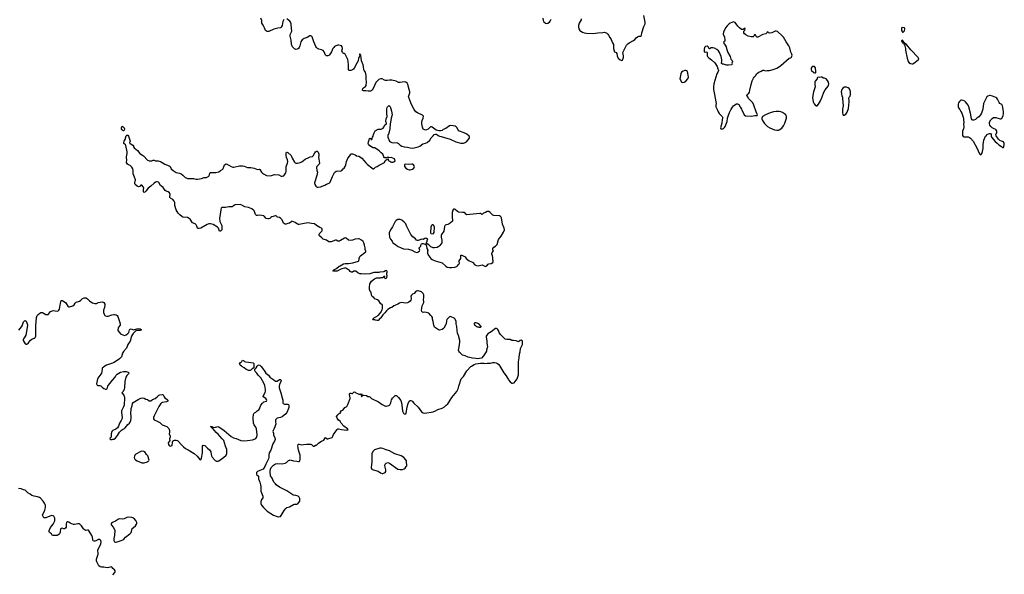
# Model space of a CAD drawing. Header units: inches. Extents: x 2221556 to 2384305, y 723442 to 892241.
# Tile 33 of 53: x 2288096 to 2312094, y 814924 to 828452. Entities that reach past the tile are written whole.
import ezdxf

# ---------------------------------------------------------------- set-up
doc = ezdxf.new("R2010")
doc.units = ezdxf.units.IN
doc.header["$MEASUREMENT"] = 0
for name, color, linetype in [('C2881', 7, 'Continuous'), ('C2882', 7, 'Continuous'), ('C2891', 7, 'Continuous'), ('C2892', 7, 'Continuous'), ('C3801', 7, 'Continuous'), ('C3802', 7, 'Continuous'), ('C3812', 7, 'Continuous')]:
    doc.layers.add(name, color=color, linetype=linetype)

msp = doc.modelspace()

# ---------------------------------------------------------------- linework, layer by layer
at = {"layer": 'C2881', "color": 6, "elevation": 200}
for points in [[(2290000, 819706), (2289989, 819691), (2289972, 819572), (2289973, 819553), (2289981, 819541), (2290000, 819532)], [(2290000, 815766), (2289950, 815740), (2289930, 815735), (2289910, 815736), (2289890, 815745), (2289877, 815770), (2289869, 815830), (2289857, 815870), (2289790, 815980), (2289770, 816000), (2289750, 816003), (2289710, 815994), (2289690, 816000), (2289670, 816014), (2289650, 816033), (2289605, 816105), (2289570, 816140), (2289550, 816153), (2289510, 816157), (2289430, 816137), (2289410, 816138), (2289330, 816170), (2289290, 816195), (2289270, 816202), (2289250, 816201), (2289235, 816185), (2289228, 816152), (2289225, 816075), (2289210, 816046), (2289190, 816034), (2289170, 816034), (2289130, 816046), (2289110, 816044), (2289094, 816030), (2289083, 815950), (2289065, 815910), (2289050, 815892), (2289010, 815873), (2288990, 815871), (2288910, 815874), (2288890, 815880), (2288868, 815910), (2288825, 815945), (2288815, 815970), (2288816, 815990), (2288850, 816068), (2288910, 816144), (2288949, 816230), (2288951, 816291), (2288940, 816330), (2288930, 816343), (2288910, 816354), (2288870, 816357), (2288730, 816300), (2288710, 816298), (2288685, 816305), (2288658, 816350), (2288654, 816370), (2288658, 816390), (2288690, 816450), (2288705, 816490), (2288723, 816550), (2288725, 816605), (2288719, 816630), (2288703, 816663), (2288668, 816710), (2288602, 816782), (2288578, 816798), (2288530, 816817), (2288450, 816827), (2288390, 816847), (2288350, 816878), (2288293, 816913), (2288230, 816978), (2288190, 816988), (2288131, 817011), (2288070, 817019)], [(2290000, 815499), (2289998, 815510), (2290000, 815514)], [(2290000, 815180), (2289975, 815230), (2289968, 815250), (2289968, 815290), (2290000, 815388)]]:
    msp.add_lwpolyline(points, dxfattribs=at)
at = {"layer": 'C2882', "color": 6, "elevation": 200}
msp.add_lwpolyline([(2288078, 820882), (2288143, 820957), (2288156, 820984), (2288190, 821085), (2288210, 821106), (2288230, 821111), (2288250, 821096), (2288270, 821061), (2288288, 821010), (2288288, 820990), (2288243, 820757), (2288225, 820715), (2288190, 820670), (2288180, 820650), (2288180, 820630), (2288226, 820546), (2288250, 820536), (2288270, 820540), (2288310, 820573), (2288363, 820637), (2288390, 820657), (2288450, 820683), (2288470, 820697), (2288484, 820716), (2288490, 820730), (2288493, 820770), (2288493, 820987), (2288509, 821190), (2288513, 821210), (2288526, 821234), (2288550, 821263), (2288586, 821294), (2288612, 821308), (2288630, 821312), (2288650, 821308), (2288730, 821265), (2288770, 821258), (2288790, 821263), (2288799, 821270), (2288848, 821332), (2288870, 821346), (2288910, 821355), (2289010, 821345), (2289030, 821350), (2289050, 821364), (2289065, 821395), (2289077, 821443), (2289090, 821539), (2289110, 821602), (2289130, 821604), (2289150, 821594), (2289209, 821550), (2289230, 821529), (2289270, 821466), (2289290, 821450), (2289310, 821445), (2289390, 821476), (2289420, 821500), (2289450, 821540), (2289470, 821558), (2289550, 821584), (2289588, 821612), (2289628, 821652), (2289670, 821671), (2289709, 821669), (2289723, 821663), (2289750, 821644), (2289797, 821597), (2289830, 821573), (2289870, 821549), (2289930, 821527), (2289968, 821532), (2290000, 821548)], dxfattribs=at)
at = {"layer": 'C2891', "color": 6, "elevation": 200}
for points in [[(2290000, 819532), (2290008, 819528), (2290050, 819528), (2290070, 819522), (2290107, 819487), (2290150, 819458), (2290184, 819444), (2290210, 819444), (2290232, 819450), (2290243, 819510), (2290261, 819539), (2290357, 819663), (2290413, 819727), (2290450, 819785), (2290471, 819809), (2290550, 819856), (2290629, 819871), (2290690, 819867), (2290737, 819857), (2290751, 819850), (2290757, 819837), (2290746, 819810), (2290710, 819770), (2290685, 819730), (2290660, 819630), (2290649, 819470), (2290643, 819437), (2290619, 819381), (2290584, 819350), (2290635, 819290), (2290648, 819248), (2290652, 819190), (2290646, 819090), (2290640, 819050), (2290625, 819010), (2290576, 818910), (2290575, 818870), (2290590, 818750), (2290583, 818710), (2290566, 818674), (2290528, 818610), (2290504, 818536), (2290482, 818498), (2290436, 818464), (2290365, 818435), (2290339, 818410), (2290323, 818350), (2290324, 818276), (2290318, 818262), (2290302, 818250), (2290294, 818230), (2290298, 818218), (2290310, 818214), (2290350, 818214), (2290370, 818222), (2290390, 818222), (2290430, 818245), (2290481, 818310), (2290529, 818391), (2290578, 818442), (2290600, 818460), (2290650, 818484), (2290670, 818499), (2290730, 818579), (2290770, 818609), (2290790, 818634), (2290807, 818673), (2290815, 818735), (2290816, 818770), (2290803, 818843), (2290814, 818950), (2290817, 818970), (2290840, 819030), (2290846, 819090), (2290864, 819116), (2290986, 819190), (2291050, 819220), (2291090, 819230), (2291130, 819221), (2291170, 819197), (2291210, 819184), (2291250, 819159), (2291270, 819153), (2291290, 819158), (2291334, 819186), (2291395, 819210), (2291448, 819252), (2291490, 819295), (2291510, 819304), (2291570, 819311), (2291590, 819301), (2291617, 819250), (2291632, 819232), (2291691, 819190), (2291707, 819170), (2291706, 819150), (2291672, 819128), (2291570, 819116), (2291550, 819106), (2291534, 819090), (2291490, 819021), (2291373, 818790), (2291357, 818750), (2291357, 818717), (2291375, 818695), (2291450, 818661), (2291510, 818624), (2291570, 818574), (2291681, 818530), (2291730, 818478), (2291748, 818428), (2291747, 818393), (2291738, 818350), (2291765, 818290), (2291765, 818270), (2291751, 818230), (2291752, 818188), (2291740, 818160), (2291718, 818130), (2291723, 818090), (2291736, 818070), (2291750, 818056), (2291770, 818051), (2291790, 818056), (2291809, 818070), (2291818, 818150), (2291836, 818184), (2291846, 818190), (2291870, 818198), (2291910, 818199), (2291945, 818190), (2291970, 818167), (2292029, 818089), (2292085, 818030), (2292134, 817994), (2292199, 817959), (2292348, 817868), (2292423, 817803), (2292490, 817725), (2292510, 817718), (2292519, 817730), (2292526, 817754), (2292548, 817890), (2292549, 818031), (2292553, 818047), (2292569, 818071), (2292610, 818067), (2292670, 817999), (2292720, 817960), (2292739, 817939), (2292753, 817910), (2292762, 817850), (2292775, 817810), (2292790, 817784), (2292860, 817700), (2292890, 817681), (2292930, 817682), (2292950, 817690), (2293065, 817770), (2293130, 817830), (2293144, 817870), (2293146, 817894), (2293147, 817933), (2293141, 817970), (2293110, 818050), (2293090, 818130), (2293068, 818188), (2293035, 818230), (2292971, 818291), (2292930, 818342), (2292884, 818384), (2292802, 818482), (2292790, 818487), (2292764, 818510), (2292762, 818522), (2292750, 818530), (2292782, 818530), (2292810, 818510), (2292844, 818504), (2292929, 818530), (2292950, 818523), (2293078, 818430), (2293250, 818286), (2293310, 818253), (2293370, 818235), (2293490, 818189), (2293550, 818183), (2293650, 818186), (2293770, 818201), (2293834, 818226), (2293850, 818238), (2293870, 818265), (2293881, 818310), (2293882, 818338), (2293870, 818470), (2293854, 818510), (2293808, 818570), (2293797, 818610), (2293789, 818730), (2293796, 818830), (2293806, 818850), (2293818, 818862), (2293850, 818881), (2293886, 818910), (2293928, 818932), (2293942, 818958), (2293972, 819050), (2294010, 819098), (2294050, 819128), (2294109, 819151), (2294116, 819170), (2294111, 819190), (2294097, 819210), (2294032, 819250), (2294032, 819270), (2294078, 819362), (2294086, 819390), (2294085, 819430), (2294070, 819528), (2294050, 819589), (2293970, 819719), (2293910, 819781), (2293872, 819832), (2293832, 819870), (2293828, 819888), (2293829, 819931), (2293837, 819943), (2293850, 819947), (2293862, 819958), (2293887, 820000)], [(2290171, 820000), (2290128, 819970), (2290110, 819950), (2290104, 819936), (2290102, 819870), (2290091, 819829), (2290077, 819803), (2290000, 819706)], [(2293805, 820000), (2293804, 819970), (2293799, 819961), (2293761, 819939), (2293730, 819905), (2293710, 819894), (2293670, 819898), (2293610, 819929), (2293570, 819961), (2293509, 819990), (2293499, 820000)], [(2293974, 820000), (2293984, 819990), (2294010, 819950), (2294074, 819874), (2294098, 819830), (2294160, 819780), (2294196, 819736), (2294290, 819665), (2294330, 819638), (2294350, 819634), (2294370, 819639), (2294430, 819677), (2294450, 819678), (2294459, 819670), (2294466, 819650), (2294463, 819630), (2294425, 819550), (2294417, 819510), (2294420, 819470), (2294462, 819350), (2294497, 819230), (2294507, 819173), (2294508, 819108), (2294516, 819090), (2294530, 819079), (2294550, 819074), (2294630, 819076), (2294647, 819067), (2294653, 819053), (2294653, 818993), (2294649, 818970), (2294607, 818873), (2294582, 818838), (2294495, 818765), (2294454, 818746), (2294371, 818729), (2294346, 818710), (2294333, 818690), (2294328, 818648), (2294339, 818590), (2294302, 818478), (2294270, 818430), (2294269, 818410), (2294279, 818370), (2294280, 818330), (2294317, 818250), (2294320, 818210), (2294306, 818170), (2294269, 818110), (2294221, 817950), (2294179, 817890), (2294167, 817830), (2294165, 817770), (2294159, 817741), (2294093, 817610), (2294074, 817550), (2294028, 817492), (2293950, 817454), (2293890, 817435), (2293870, 817410), (2293865, 817390), (2293866, 817366), (2293873, 817353), (2293909, 817329), (2293916, 817316), (2293913, 817250), (2293952, 817172), (2293968, 817110), (2293974, 817066), (2293972, 816990), (2293977, 816950), (2294025, 816830), (2294022, 816790), (2293985, 816730), (2293972, 816690), (2293972, 816650), (2293986, 816610), (2294036, 816550), (2294130, 816466), (2294282, 816370), (2294370, 816335), (2294413, 816327), (2294449, 816331), (2294470, 816358), (2294542, 816478), (2294583, 816530), (2294607, 816550), (2294673, 816570), (2294770, 816630), (2294790, 816634), (2294847, 816633), (2294874, 816646), (2294894, 816666), (2294920, 816710), (2294927, 816730), (2294925, 816770), (2294907, 816810), (2294881, 816830), (2294830, 816846), (2294770, 816853), (2294750, 816859), (2294610, 816961), (2294490, 817016), (2294430, 817050), (2294348, 817108), (2294327, 817130), (2294291, 817171), (2294267, 817230), (2294248, 817268), (2294230, 817290), (2294213, 817330), (2294204, 817436), (2294213, 817490), (2294229, 817530), (2294282, 817590), (2294330, 817620), (2294370, 817629), (2294490, 817622), (2294563, 817637), (2294597, 817650), (2294650, 817699), (2294670, 817711), (2294690, 817714), (2294770, 817691), (2294850, 817686), (2294890, 817675), (2294910, 817676), (2294924, 817690), (2294933, 817730), (2294929, 817830), (2294893, 817950), (2294883, 818010), (2294878, 818062), (2294882, 818090), (2294890, 818098), (2294910, 818098), (2294970, 818081), (2295010, 818091), (2295090, 818097), (2295190, 818099), (2295208, 818088), (2295238, 818058), (2295250, 818051), (2295270, 818051), (2295307, 818073), (2295330, 818077), (2295349, 818090), (2295376, 818124), (2295409, 818150), (2295450, 818174), (2295505, 818195), (2295530, 818238), (2295550, 818258), (2295590, 818226), (2295610, 818225), (2295655, 818245), (2295690, 818251), (2295710, 818263), (2295729, 818290), (2295747, 818333), (2295784, 818390), (2295830, 818456), (2295850, 818474), (2295870, 818475), (2295938, 818458), (2296070, 818436), (2296095, 818445), (2296098, 818450), (2296089, 818470), (2295999, 818539), (2295934, 818614), (2295910, 818657), (2295870, 818686), (2295830, 818729), (2295822, 818750), (2295821, 818770), (2295850, 818811), (2295890, 818854), (2295910, 818854), (2295926, 818870), (2295908, 818890), (2295922, 818898), (2295940, 818920), (2295970, 818931), (2296001, 818970), (2296024, 818990), (2296066, 819014), (2296097, 819063), (2296147, 819210), (2296149, 819230), (2296134, 819306), (2296135, 819330), (2296141, 819339), (2296150, 819345), (2296170, 819345), (2296190, 819338), (2296210, 819338), (2296230, 819362), (2296250, 819371), (2296270, 819366), (2296290, 819351), (2296330, 819338), (2296358, 819318), (2296418, 819322), (2296430, 819331), (2296431, 819309), (2296418, 819270), (2296430, 819252), (2296457, 819283), (2296487, 819293), (2296548, 819288), (2296578, 819258), (2296610, 819261), (2296630, 819257), (2296670, 819210), (2296845, 819130), (2296928, 819068), (2297008, 819028), (2297030, 819024), (2297090, 819041), (2297110, 819051), (2297119, 819061), (2297144, 819110), (2297150, 819150), (2297160, 819180), (2297183, 819217), (2297219, 819261), (2297250, 819283), (2297270, 819285), (2297290, 819278), (2297330, 819239), (2297384, 819164), (2297412, 819072), (2297411, 819031), (2297420, 818990), (2297424, 818904), (2297450, 818858), (2297470, 818841), (2297490, 818831), (2297503, 818837), (2297513, 818847), (2297541, 819010), (2297566, 819094), (2297589, 819150), (2297610, 819161), (2297630, 819161), (2297650, 819154), (2297670, 819137), (2297701, 819101), (2297810, 819003), (2297888, 818888), (2297930, 818866), (2297970, 818856), (2298170, 818887), (2298229, 818910), (2298290, 818944), (2298390, 818975), (2298449, 819010), (2298489, 819050), (2298530, 819081), (2298550, 819106), (2298584, 819170), (2298630, 819237), (2298753, 819387), (2298782, 819450), (2298796, 819510), (2298858, 819690), (2298872, 819710), (2298911, 819749), (2298994, 819886), (2299090, 819991), (2299105, 820000)], [(2299801, 820000), (2299898, 819838), (2299950, 819767), (2300000, 819687)], [(2290000, 815514), (2290013, 815550), (2290049, 815610), (2290077, 815670), (2290082, 815710), (2290070, 815750), (2290050, 815774), (2290030, 815776), (2290010, 815771), (2290000, 815766)], [(2290000, 815388), (2290007, 815410), (2290007, 815447), (2290000, 815499)], [(2290364, 814910), (2290416, 814970), (2290427, 814990), (2290427, 815010), (2290410, 815034), (2290364, 815064), (2290350, 815094), (2290341, 815101), (2290324, 815104), (2290270, 815087), (2290230, 815085), (2290150, 815100), (2290090, 815102), (2290058, 815110), (2290025, 815130), (2290000, 815180)]]:
    msp.add_lwpolyline(points, dxfattribs=at)
for points in [[(2291070, 817924), (2291050, 817918), (2290930, 817854), (2290902, 817830), (2290892, 817808), (2290888, 817770), (2290898, 817738), (2290918, 817718), (2290959, 817690), (2291070, 817644), (2291130, 817647), (2291208, 817670), (2291230, 817681), (2291242, 817690), (2291249, 817710), (2291218, 817810), (2291186, 817850), (2291149, 817910), (2291122, 817922)], [(2296870, 818004), (2296743, 817957), (2296711, 817929), (2296681, 817870), (2296679, 817710), (2296675, 817650), (2296667, 817610), (2296666, 817510), (2296678, 817490), (2296690, 817483), (2296830, 817443), (2296890, 817397), (2296930, 817387), (2296950, 817387), (2297005, 817410), (2297017, 817430), (2297019, 817470), (2296994, 817570), (2297001, 817610), (2297026, 817634), (2297070, 817648), (2297110, 817636), (2297310, 817491), (2297370, 817477), (2297430, 817484), (2297463, 817497), (2297490, 817516), (2297519, 817550), (2297529, 817570), (2297529, 817609), (2297522, 817630), (2297522, 817690), (2297510, 817718), (2297455, 817775), (2297390, 817810), (2297242, 817862), (2297110, 817932), (2297030, 817958), (2296950, 817994), (2296910, 818003)], [(2290750, 816318), (2290710, 816311), (2290645, 816275), (2290610, 816273), (2290530, 816278), (2290507, 816270), (2290430, 816224), (2290359, 816190), (2290330, 816170), (2290322, 816150), (2290326, 816130), (2290386, 816070), (2290413, 815990), (2290410, 815870), (2290390, 815795), (2290390, 815750), (2290410, 815714), (2290430, 815706), (2290450, 815707), (2290570, 815746), (2290613, 815767), (2290635, 815785), (2290676, 815830), (2290778, 815910), (2290810, 815945), (2290822, 815970), (2290840, 816040), (2290867, 816070), (2290920, 816110), (2290944, 816150), (2290950, 816170), (2290950, 816190), (2290930, 816237), (2290879, 816290), (2290828, 816308)]]:
    msp.add_lwpolyline(points, close=True, dxfattribs=at)
at = {"layer": 'C2892', "color": 6, "elevation": 200}
for points in [[(2300000, 820653), (2299970, 820649), (2299930, 820662), (2299816, 820776), (2299786, 820826), (2299769, 820870), (2299750, 820897), (2299730, 820913), (2299717, 820917), (2299690, 820917), (2299585, 820835), (2299508, 820792), (2299479, 820761), (2299466, 820730), (2299466, 820714), (2299483, 820610), (2299482, 820558), (2299495, 820470), (2299490, 820446), (2299471, 820390), (2299471, 820369), (2299451, 820330), (2299401, 820250), (2299350, 820194), (2299250, 820183), (2299210, 820192), (2299130, 820195), (2299030, 820218), (2298950, 820255), (2298889, 820269), (2298870, 820282), (2298829, 820329), (2298810, 820342), (2298804, 820350), (2298794, 820390), (2298809, 820471), (2298822, 820590), (2298821, 820630), (2298792, 820752), (2298770, 820808), (2298755, 820870), (2298748, 820968), (2298736, 821030), (2298732, 821090), (2298710, 821150), (2298689, 821170), (2298610, 821207), (2298590, 821209), (2298570, 821203), (2298503, 821137), (2298495, 821105), (2298490, 821030), (2298485, 821015), (2298433, 820930), (2298422, 820918), (2298390, 820898), (2298330, 820877), (2298304, 820884), (2298232, 820932), (2298209, 820950), (2298190, 820998), (2298176, 821090), (2298158, 821150), (2298154, 821190), (2298144, 821210), (2298114, 821234), (2298069, 821290), (2298010, 821309), (2297970, 821314), (2297930, 821309), (2297910, 821322), (2297898, 821338), (2297889, 821370), (2297901, 821419), (2297907, 821470), (2297913, 821490), (2297947, 821550), (2297950, 821570), (2297940, 821630), (2297948, 821672), (2297943, 821743), (2297932, 821770), (2297892, 821810), (2297810, 821838), (2297790, 821841), (2297766, 821834), (2297743, 821817), (2297710, 821777), (2297670, 821756), (2297643, 821730), (2297631, 821710), (2297637, 821643), (2297631, 821610), (2297615, 821585), (2297580, 821560), (2297550, 821545), (2297510, 821536), (2297390, 821550), (2297350, 821536), (2297310, 821513), (2297237, 821483), (2297211, 821469), (2297170, 821435), (2297137, 821423), (2297070, 821379), (2297036, 821350), (2296999, 821301), (2296949, 821251), (2296918, 821202), (2296899, 821181), (2296881, 821170), (2296830, 821115), (2296810, 821114), (2296770, 821124), (2296750, 821134), (2296706, 821130), (2296708, 821148), (2296719, 821170), (2296830, 821235), (2296890, 821299), (2296930, 821371), (2296940, 821410), (2296942, 821462), (2296935, 821490), (2296888, 821530), (2296850, 821595), (2296817, 821617), (2296790, 821624), (2296750, 821645), (2296730, 821675), (2296690, 821704), (2296673, 821730), (2296667, 821750), (2296665, 821790), (2296657, 821810), (2296630, 821850), (2296624, 821870), (2296624, 821930), (2296634, 822010), (2296644, 822036), (2296669, 822070), (2296747, 822133), (2296790, 822156), (2296890, 822158), (2296910, 822165), (2296935, 822165), (2296962, 822178), (2296970, 822194), (2296990, 822194), (2296994, 822190), (2296978, 822182), (2296974, 822170), (2296994, 822150), (2297010, 822142), (2297042, 822158), (2297055, 822210), (2297048, 822230), (2297048, 822270), (2297055, 822290), (2297055, 822310), (2297048, 822328), (2297030, 822335), (2297010, 822329), (2296970, 822302), (2296875, 822295), (2296850, 822289), (2296731, 822289), (2296630, 822254), (2296510, 822241), (2296430, 822255), (2296390, 822254), (2296370, 822258), (2296334, 822274), (2296290, 822315), (2296278, 822318), (2296244, 822316), (2296210, 822295), (2296186, 822290), (2296150, 822308), (2296133, 822333), (2296089, 822370), (2296046, 822390), (2296009, 822391), (2295946, 822374), (2295903, 822357), (2295830, 822318), (2295750, 822318), (2295729, 822329), (2295742, 822338), (2295749, 822350), (2295814, 822386), (2295884, 822436), (2295910, 822445), (2295990, 822499), (2296030, 822507), (2296110, 822505), (2296163, 822517), (2296216, 822524), (2296350, 822562), (2296364, 822570), (2296374, 822610), (2296374, 822630), (2296390, 822672), (2296402, 822690), (2296509, 822770), (2296529, 822790), (2296534, 822806), (2296517, 822850), (2296513, 822890), (2296496, 822950), (2296487, 823010), (2296470, 823038), (2296430, 823070), (2296370, 823103), (2296350, 823106), (2296270, 823100), (2296209, 823071), (2296150, 823065), (2296110, 823078), (2296050, 823120), (2296030, 823128), (2296010, 823123), (2295918, 823062), (2295890, 823051), (2295852, 823052), (2295810, 823071), (2295790, 823074), (2295690, 823030), (2295650, 823030), (2295630, 823035), (2295570, 823073), (2295495, 823095), (2295462, 823130), (2295409, 823169), (2295396, 823190), (2295394, 823210), (2295406, 823234), (2295460, 823290), (2295470, 823312), (2295472, 823330), (2295468, 823348), (2295449, 823370), (2295410, 823387), (2295330, 823431), (2295280, 823470), (2295210, 823480), (2295130, 823498), (2295030, 823484), (2294910, 823457), (2294890, 823459), (2294870, 823467), (2294810, 823506), (2294730, 823539), (2294705, 823510), (2294675, 823490), (2294630, 823478), (2294590, 823461), (2294570, 823462), (2294550, 823470), (2294529, 823489), (2294490, 823570), (2294463, 823603), (2294430, 823624), (2294378, 823638), (2294344, 823664), (2294330, 823670), (2294239, 823641), (2294220, 823630), (2294190, 823602), (2294168, 823592), (2294150, 823591), (2294106, 823606), (2294058, 823658), (2294045, 823665), (2293950, 823687), (2293890, 823676), (2293870, 823677), (2293851, 823691), (2293844, 823704), (2293822, 823770), (2293809, 823790), (2293750, 823840), (2293670, 823874), (2293585, 823885), (2293509, 823929), (2293470, 823942), (2293347, 823933), (2293330, 823929), (2293299, 823901), (2293273, 823890), (2293190, 823890), (2293110, 823870), (2293030, 823870), (2293010, 823853), (2293000, 823820), (2292994, 823750), (2292968, 823610), (2292978, 823530), (2293010, 823462), (2293019, 823430), (2293019, 823330), (2293010, 823308), (2292990, 823292), (2292970, 823295), (2292945, 823365), (2292915, 823395), (2292810, 823454), (2292750, 823471), (2292710, 823469), (2292666, 823454), (2292510, 823368), (2292470, 823360), (2292440, 823360), (2292427, 823367), (2292414, 823414), (2292395, 823450), (2292370, 823470), (2292310, 823493), (2292250, 823585), (2292230, 823606), (2292190, 823623), (2292070, 823637), (2292050, 823648), (2292000, 823690), (2291960, 823730), (2291932, 823770), (2291912, 823812), (2291879, 823919), (2291874, 823994), (2291864, 824024), (2291830, 824064), (2291770, 824099), (2291756, 824116), (2291752, 824132), (2291760, 824190), (2291750, 824226), (2291717, 824250), (2291670, 824266), (2291643, 824283), (2291590, 824361), (2291529, 824410), (2291490, 824481), (2291479, 824490), (2291450, 824498), (2291430, 824495), (2291410, 824490), (2291370, 824468), (2291290, 824387), (2291230, 824343), (2291170, 824267), (2291150, 824247), (2291130, 824235), (2291115, 824250), (2291110, 824270), (2291110, 824310), (2291118, 824350), (2291116, 824370), (2291070, 824419), (2291050, 824417), (2291031, 824389), (2291019, 824381), (2290990, 824378), (2290961, 824390), (2290910, 824430), (2290899, 824450), (2290899, 824470), (2290904, 824496), (2290919, 824530), (2290917, 824543), (2290896, 824610), (2290864, 824690), (2290862, 824770), (2290854, 824814), (2290831, 824851), (2290790, 824895), (2290749, 824910), (2290725, 824925), (2290702, 824970), (2290707, 825030), (2290696, 825090), (2290697, 825110), (2290716, 825190), (2290718, 825230), (2290684, 825384), (2290676, 825396), (2290638, 825430), (2290634, 825470), (2290640, 825490), (2290665, 825530), (2290690, 825618), (2290710, 825632), (2290730, 825631), (2290748, 825608), (2290785, 825490), (2290774, 825450), (2290792, 825430), (2290854, 825394), (2290871, 825370), (2290871, 825350), (2290885, 825330), (2290970, 825259), (2291027, 825187), (2291050, 825168), (2291090, 825148), (2291110, 825131), (2291210, 825026), (2291250, 825011), (2291290, 825007), (2291313, 825007), (2291350, 825022), (2291370, 825022), (2291390, 825018), (2291408, 825008), (2291470, 825011), (2291530, 824993), (2291570, 824970), (2291630, 824924), (2291740, 824890), (2291760, 824870), (2291790, 824810), (2291835, 824770), (2291910, 824725), (2291990, 824709), (2292030, 824688), (2292070, 824662), (2292126, 824606), (2292150, 824592), (2292190, 824580), (2292330, 824575), (2292390, 824560), (2292430, 824559), (2292530, 824577), (2292590, 824599), (2292650, 824604), (2292710, 824639), (2292724, 824670), (2292728, 824712), (2292736, 824724), (2292752, 824728), (2292810, 824721), (2292875, 824725), (2292950, 824741), (2292990, 824771), (2293050, 824803), (2293059, 824821), (2293076, 824890), (2293090, 824910), (2293130, 824935), (2293190, 824907), (2293250, 824868), (2293290, 824855), (2293314, 824854), (2293450, 824886), (2293530, 824886), (2293570, 824879), (2293650, 824846), (2293730, 824843), (2293813, 824833), (2293890, 824799), (2293930, 824806), (2293950, 824796), (2293990, 824734), (2294011, 824710), (2294039, 824690), (2294110, 824655), (2294210, 824644), (2294310, 824678), (2294410, 824665), (2294470, 824633), (2294490, 824631), (2294530, 824647), (2294550, 824667), (2294581, 824719), (2294590, 824750), (2294590, 824870), (2294625, 824955), (2294632, 824990), (2294626, 825030), (2294603, 825090), (2294590, 825150), (2294590, 825194), (2294593, 825207), (2294603, 825217), (2294610, 825219), (2294630, 825210), (2294710, 825138), (2294737, 825070), (2294794, 824974), (2294810, 824959), (2294830, 824951), (2294868, 824948), (2294910, 824959), (2294970, 824983), (2295050, 825048), (2295070, 825059), (2295130, 825079), (2295177, 825103), (2295230, 825115), (2295250, 825127), (2295292, 825208), (2295309, 825230), (2295330, 825243), (2295350, 825243), (2295370, 825218), (2295384, 825170), (2295387, 825150), (2295379, 825090), (2295390, 825052), (2295404, 824950), (2295397, 824930), (2295341, 824870), (2295333, 824850), (2295341, 824770), (2295352, 824730), (2295350, 824690), (2295342, 824650), (2295286, 824494), (2295283, 824470), (2295289, 824430), (2295310, 824393), (2295330, 824375), (2295350, 824366), (2295370, 824365), (2295424, 824376), (2295530, 824419), (2295570, 824442), (2295636, 824464), (2295667, 824490), (2295717, 824623), (2295770, 824726), (2295810, 824756), (2295850, 824766), (2295910, 824759), (2295930, 824761), (2295950, 824775), (2295984, 824816), (2296007, 824833), (2296029, 824870), (2296046, 824910), (2296064, 824996), (2296089, 825050), (2296093, 825070), (2296145, 825130), (2296169, 825171), (2296182, 825178), (2296210, 825179), (2296234, 825174), (2296275, 825155), (2296308, 825128), (2296359, 825119), (2296401, 825101), (2296435, 825075), (2296493, 825010), (2296530, 824961), (2296570, 824921), (2296675, 824835), (2296710, 824811), (2296730, 824815), (2296770, 824851), (2296810, 824867), (2296860, 824900), (2296988, 824970), (2297007, 825013), (2297022, 825018), (2297027, 825033), (2297042, 825038), (2297050, 825054), (2297073, 825053), (2297078, 825018), (2297120, 825000), (2297144, 824984), (2297160, 824980), (2297190, 824978), (2297216, 824984), (2297246, 825010), (2297230, 825058), (2297153, 825087), (2297090, 825086), (2297070, 825106), (2297058, 825102), (2297050, 825086), (2296990, 825086), (2296970, 825106), (2296967, 825127), (2296944, 825170), (2296904, 825204), (2296861, 825250), (2296750, 825329), (2296710, 825329), (2296694, 825334), (2296630, 825374), (2296595, 825415), (2296589, 825430), (2296594, 825470), (2296616, 825524), (2296622, 825550), (2296630, 825558), (2296650, 825554), (2296666, 825526), (2296675, 825530), (2296690, 825554), (2296696, 825584), (2296709, 825610), (2296719, 825650), (2296735, 825690), (2296762, 825738), (2296830, 825782), (2296910, 825785), (2296952, 825808), (2296969, 825830), (2296995, 825885), (2297035, 825910), (2297035, 825930), (2297025, 825945), (2297021, 825970), (2297025, 826035), (2297049, 826091), (2297044, 826164), (2297048, 826210), (2297044, 826276), (2297051, 826309), (2297062, 826330), (2297090, 826357), (2297119, 826339), (2297132, 826312), (2297158, 826218), (2297171, 826130), (2297150, 826050), (2297144, 825990), (2297126, 825914), (2297116, 825790), (2297093, 825687), (2297068, 825630), (2297066, 825590), (2297110, 825491), (2297134, 825470), (2297170, 825452), (2297210, 825447), (2297270, 825452), (2297307, 825447), (2297330, 825434), (2297350, 825407), (2297371, 825390), (2297411, 825370), (2297470, 825352), (2297550, 825341), (2297610, 825324), (2297670, 825319), (2297710, 825323), (2297808, 825352), (2297850, 825370), (2297918, 825422), (2297990, 825436), (2298027, 825453), (2298090, 825510), (2298124, 825570), (2298170, 825622), (2298201, 825650), (2298230, 825662), (2298257, 825657), (2298294, 825630), (2298330, 825613), (2298370, 825604), (2298450, 825574), (2298590, 825535), (2298730, 825476), (2298850, 825440), (2298910, 825442), (2298935, 825450), (2298984, 825476), (2299049, 825550), (2299059, 825570), (2299063, 825590), (2299054, 825614), (2298996, 825656), (2298930, 825689), (2298790, 825744), (2298755, 825815), (2298737, 825837), (2298711, 825851), (2298663, 825863), (2298592, 825868), (2298570, 825862), (2298482, 825798), (2298419, 825770), (2298390, 825751), (2298350, 825740), (2298310, 825742), (2298250, 825760), (2298150, 825833), (2298130, 825841), (2298110, 825837), (2298050, 825782), (2298010, 825761), (2297990, 825757), (2297970, 825761), (2297930, 825785), (2297912, 825830), (2297896, 825910), (2297895, 825950), (2297905, 825990), (2297933, 826050), (2297935, 826095), (2297910, 826122), (2297790, 826178), (2297750, 826206), (2297710, 826262), (2297644, 826384), (2297607, 826490), (2297577, 826550), (2297575, 826570), (2297607, 826670), (2297607, 826690), (2297588, 826748), (2297560, 826870), (2297541, 826901), (2297510, 826927), (2297470, 826938), (2297370, 826923), (2297330, 826923), (2297270, 826953), (2297170, 826976), (2297110, 826980), (2297050, 826972), (2297010, 826972), (2296990, 826977), (2296930, 827007), (2296893, 827007), (2296850, 826989), (2296778, 826922), (2296710, 826773), (2296683, 826737), (2296661, 826719), (2296648, 826712), (2296590, 826705), (2296530, 826715), (2296475, 826715), (2296461, 826721), (2296455, 826735), (2296461, 826770), (2296479, 826790), (2296521, 826819), (2296538, 826850), (2296549, 826930), (2296540, 827010), (2296539, 827090), (2296522, 827170), (2296492, 827212), (2296487, 827227), (2296479, 827310), (2296470, 827350), (2296430, 827450), (2296414, 827590), (2296390, 827615), (2296382, 827610), (2296383, 827570), (2296357, 827510), (2296348, 827450), (2296310, 827387), (2296252, 827268), (2296234, 827246), (2296210, 827230), (2296170, 827215), (2296130, 827210), (2296116, 827216), (2296107, 827230), (2296113, 827350), (2296103, 827430), (2296090, 827480), (2296032, 827612), (2296010, 827627), (2295990, 827630), (2295977, 827637), (2295962, 827650), (2295951, 827690), (2295961, 827750), (2295956, 827790), (2295942, 827810), (2295910, 827825), (2295872, 827832), (2295849, 827831), (2295804, 827816), (2295770, 827796), (2295750, 827776), (2295730, 827745), (2295696, 827670), (2295650, 827598), (2295630, 827578), (2295610, 827570), (2295590, 827566), (2295570, 827570), (2295550, 827586), (2295519, 827670), (2295490, 827702), (2295456, 827716), (2295390, 827731), (2295352, 827750), (2295327, 827770), (2295310, 827797), (2295267, 827910), (2295228, 828030), (2295211, 828051), (2295190, 828060), (2295170, 828059), (2295101, 828019), (2295030, 827995), (2294980, 827960), (2294948, 827910), (2294925, 827810), (2294910, 827773), (2294890, 827745), (2294870, 827735), (2294830, 827728), (2294810, 827730), (2294790, 827744), (2294748, 827790), (2294728, 827828), (2294721, 827850), (2294712, 827948), (2294690, 828050), (2294688, 828070), (2294694, 828106), (2294730, 828170), (2294731, 828189), (2294722, 828230), (2294709, 828349), (2294695, 828390), (2294677, 828417), (2294650, 828443), (2294610, 828471)], [(2294530, 828454), (2294513, 828410), (2294494, 828306), (2294472, 828270), (2294450, 828253), (2294390, 828247), (2294290, 828217), (2294170, 828164), (2294130, 828161), (2294108, 828168), (2294091, 828190), (2294059, 828250), (2294034, 828314), (2294010, 828343), (2293996, 828370), (2293999, 828430), (2293974, 828490)], [(2290000, 821548), (2290010, 821553), (2290110, 821568), (2290130, 821563), (2290147, 821550), (2290174, 821514), (2290175, 821490), (2290165, 821430), (2290142, 821370), (2290142, 821310), (2290152, 821270), (2290170, 821240), (2290186, 821226), (2290217, 821217), (2290250, 821219), (2290345, 821255), (2290390, 821262), (2290410, 821261), (2290447, 821250), (2290470, 821233), (2290485, 821210), (2290530, 821090), (2290549, 821030), (2290541, 820999), (2290502, 820950), (2290493, 820930), (2290485, 820890), (2290488, 820870), (2290550, 820792), (2290570, 820779), (2290650, 820749), (2290690, 820764), (2290730, 820797), (2290755, 820825), (2290776, 820890), (2290782, 820898), (2290790, 820906), (2290810, 820912), (2290870, 820890), (2290950, 820912), (2290990, 820916), (2291032, 820910), (2291066, 820890), (2291032, 820870), (2290953, 820867), (2290930, 820860), (2290864, 820796), (2290845, 820775), (2290818, 820730), (2290786, 820614), (2290735, 820530), (2290699, 820441), (2290625, 820355), (2290604, 820316), (2290574, 820230), (2290563, 820210), (2290530, 820180), (2290396, 820090), (2290330, 820063), (2290212, 820028), (2290171, 820000)], [(2293499, 820000), (2293470, 820029), (2293450, 820074), (2293468, 820092), (2293490, 820094), (2293508, 820112), (2293530, 820151), (2293550, 820142), (2293578, 820118), (2293610, 820107), (2293670, 820095), (2293790, 820083), (2293801, 820070), (2293806, 820050), (2293805, 820000)], [(2293887, 820000), (2293894, 820010), (2293910, 820026), (2293930, 820033), (2293950, 820024), (2293974, 820000)], [(2299105, 820000), (2299170, 820039), (2299210, 820055), (2299330, 820076), (2299409, 820071), (2299430, 820066), (2299490, 820078), (2299530, 820078), (2299570, 820071), (2299630, 820091), (2299650, 820092), (2299670, 820092), (2299710, 820082), (2299745, 820065), (2299770, 820045), (2299790, 820018), (2299801, 820000)]]:
    msp.add_lwpolyline(points, dxfattribs=at)
for points in [[(2290630, 825738), (2290610, 825747), (2290590, 825768), (2290580, 825790), (2290575, 825825), (2290590, 825851), (2290617, 825837), (2290640, 825810), (2290647, 825790), (2290645, 825755), (2290638, 825742)], [(2297650, 824930), (2297570, 824923), (2297510, 824929), (2297481, 824919), (2297472, 824910), (2297472, 824870), (2297511, 824830), (2297545, 824805), (2297590, 824790), (2297610, 824790), (2297670, 824808), (2297705, 824830), (2297716, 824870), (2297709, 824890), (2297693, 824910), (2297670, 824924)], [(2298690, 823829), (2298670, 823829), (2298653, 823807), (2298639, 823750), (2298633, 823630), (2298645, 823570), (2298647, 823550), (2298641, 823539), (2298591, 823490), (2298562, 823470), (2298530, 823454), (2298470, 823439), (2298454, 823426), (2298447, 823410), (2298445, 823350), (2298431, 823290), (2298376, 823210), (2298367, 823190), (2298367, 823150), (2298387, 823070), (2298383, 823010), (2298338, 822942), (2298310, 822917), (2298270, 822896), (2298210, 822883), (2298170, 822885), (2298118, 822910), (2298070, 822962), (2298030, 822988), (2298006, 822986), (2298008, 823012), (2298028, 823050), (2298029, 823071), (2298046, 823090), (2298015, 823115), (2297990, 823119), (2297970, 823114), (2297930, 823088), (2297890, 823095), (2297870, 823094), (2297808, 823068), (2297790, 823068), (2297770, 823078), (2297745, 823105), (2297677, 823157), (2297632, 823212), (2297587, 823290), (2297527, 823427), (2297504, 823470), (2297470, 823513), (2297410, 823558), (2297370, 823577), (2297350, 823581), (2297310, 823575), (2297270, 823555), (2297250, 823527), (2297181, 823399), (2297131, 823330), (2297103, 823250), (2297100, 823230), (2297110, 823150), (2297135, 823095), (2297176, 823050), (2297191, 823010), (2297218, 822990), (2297258, 822970), (2297271, 822950), (2297318, 822918), (2297390, 822884), (2297450, 822864), (2297570, 822851), (2297650, 822831), (2297730, 822787), (2297770, 822775), (2297800, 822780), (2297842, 822810), (2297849, 822830), (2297836, 822876), (2297829, 822890), (2297850, 822902), (2297874, 822926), (2297875, 822950), (2297890, 822982), (2297910, 822992), (2297930, 822994), (2297970, 822974), (2297994, 822974), (2298014, 822930), (2298022, 822870), (2298042, 822830), (2298032, 822808), (2298039, 822750), (2298068, 822690), (2298115, 822630), (2298150, 822604), (2298225, 822570), (2298390, 822522), (2298481, 822441), (2298518, 822418), (2298570, 822404), (2298630, 822408), (2298704, 822416), (2298749, 822431), (2298769, 822450), (2298779, 822470), (2298806, 822494), (2298813, 822510), (2298804, 822550), (2298809, 822570), (2298848, 822630), (2298850, 822712), (2298874, 822710), (2298950, 822671), (2298978, 822630), (2299050, 822571), (2299130, 822535), (2299189, 822469), (2299230, 822454), (2299272, 822448), (2299370, 822471), (2299399, 822459), (2299430, 822436), (2299450, 822431), (2299482, 822450), (2299513, 822487), (2299530, 822495), (2299590, 822506), (2299628, 822530), (2299635, 822550), (2299635, 822575), (2299629, 822590), (2299629, 822650), (2299621, 822690), (2299606, 822730), (2299606, 822750), (2299613, 822770), (2299642, 822810), (2299629, 822830), (2299625, 822870), (2299650, 822906), (2299690, 822926), (2299730, 822965), (2299769, 823090), (2299830, 823171), (2299890, 823271), (2299913, 823330), (2299908, 823370), (2299861, 823461), (2299835, 823615), (2299830, 823633), (2299813, 823653), (2299787, 823667), (2299650, 823678), (2299630, 823685), (2299566, 823750), (2299530, 823771), (2299510, 823777), (2299488, 823772), (2299451, 823750), (2299404, 823736), (2299370, 823703), (2299350, 823710), (2299330, 823724), (2299310, 823727), (2299070, 823696), (2298995, 823695), (2298970, 823709), (2298950, 823735), (2298930, 823749), (2298890, 823748), (2298790, 823760), (2298769, 823770), (2298710, 823819)], [(2298170, 823449), (2298152, 823448), (2298132, 823430), (2298118, 823390), (2298105, 823250), (2298113, 823233), (2298170, 823232), (2298180, 823240), (2298195, 823265), (2298209, 823390), (2298190, 823435)], [(2299220, 821060), (2299200, 821060), (2299174, 821050), (2299172, 821030), (2299182, 821010), (2299202, 820990), (2299230, 820972), (2299250, 820962), (2299270, 820962), (2299290, 820954), (2299330, 820954), (2299342, 820958), (2299346, 820970), (2299286, 821030)]]:
    msp.add_lwpolyline(points, close=True, dxfattribs=at)
at = {"layer": 'C3801', "color": 6, "elevation": 200}
msp.add_lwpolyline([(2300000, 819687), (2300010, 819671), (2300050, 819619), (2300090, 819585), (2300110, 819585), (2300150, 819598), (2300221, 819690), (2300250, 819790), (2300257, 819850), (2300257, 819930), (2300250, 819990), (2300250, 820000)], dxfattribs=at)
at = {"layer": 'C3802', "color": 6, "elevation": 200}
for points in [[(2300848, 828490), (2300858, 828430), (2300870, 828396), (2300910, 828365), (2300930, 828361), (2300970, 828367), (2301009, 828390), (2301027, 828413), (2301050, 828462)], [(2301784, 828470), (2301779, 828450), (2301730, 828364), (2301718, 828310), (2301716, 828270), (2301721, 828230), (2301745, 828190), (2301770, 828168), (2301810, 828144), (2301850, 828130), (2301910, 828120), (2302070, 828115), (2302190, 828134), (2302310, 828136), (2302350, 828151), (2302405, 828125), (2302430, 828102), (2302450, 828072), (2302477, 828017), (2302511, 827971), (2302531, 827931), (2302543, 827890), (2302567, 827850), (2302571, 827830), (2302572, 827750), (2302585, 827690), (2302594, 827670), (2302630, 827652), (2302651, 827630), (2302655, 827570), (2302671, 827531), (2302686, 827510), (2302732, 827470), (2302770, 827458), (2302790, 827465), (2302809, 827530), (2302813, 827567), (2302798, 827650), (2302801, 827670), (2302884, 827830), (2302915, 827865), (2302950, 827890), (2303057, 827943), (2303089, 827970), (2303121, 828010), (2303150, 828031), (2303190, 828046), (2303230, 828051), (2303250, 828067), (2303261, 828130), (2303310, 828285), (2303332, 828330), (2303337, 828350), (2303341, 828390), (2303304, 828550)], [(2310000, 827514), (2309994, 827530), (2309813, 827713), (2309710, 827849), (2309683, 827863), (2309662, 827882), (2309610, 827948), (2309590, 827938), (2309587, 827930), (2309592, 827910), (2309603, 827903), (2309612, 827890), (2309635, 827875), (2309660, 827840), (2309671, 827810), (2309686, 827750), (2309687, 827707), (2309724, 827510), (2309751, 827430), (2309763, 827410), (2309810, 827385), (2309850, 827373), (2309870, 827375), (2309890, 827387), (2309995, 827470), (2310000, 827477)], [(2300250, 820000), (2300255, 820110), (2300272, 820208), (2300281, 820290), (2300293, 820350), (2300301, 820430), (2300349, 820530), (2300353, 820573), (2300348, 820610), (2300340, 820620), (2300315, 820635), (2300290, 820629), (2300250, 820598), (2300198, 820618), (2300129, 820629), (2300090, 820629), (2300050, 820649), (2300010, 820654), (2300000, 820653)]]:
    msp.add_lwpolyline(points, dxfattribs=at)
for points in [[(2305490, 828397), (2305410, 828365), (2305389, 828351), (2305337, 828303), (2305295, 828250), (2305246, 828150), (2305241, 828110), (2305244, 828090), (2305271, 828030), (2305286, 827950), (2305282, 827930), (2305256, 827910), (2305253, 827890), (2305270, 827853), (2305291, 827831), (2305318, 827790), (2305323, 827750), (2305350, 827678), (2305354, 827650), (2305410, 827550), (2305427, 827487), (2305457, 827457), (2305470, 827434), (2305458, 827410), (2305456, 827390), (2305461, 827370), (2305450, 827349), (2305370, 827341), (2305322, 827342), (2305270, 827355), (2305250, 827369), (2305226, 827370), (2305203, 827383), (2305198, 827390), (2305209, 827430), (2305209, 827470), (2305192, 827552), (2305151, 827651), (2305125, 827690), (2305090, 827725), (2305030, 827753), (2304990, 827766), (2304950, 827761), (2304910, 827738), (2304902, 827742), (2304878, 827790), (2304850, 827802), (2304810, 827798), (2304785, 827770), (2304776, 827730), (2304782, 827670), (2304810, 827661), (2304844, 827664), (2304855, 827655), (2304851, 827571), (2304859, 827550), (2304890, 827519), (2304961, 827470), (2305038, 827398), (2305095, 827310), (2305110, 827254), (2305124, 827224), (2305125, 827210), (2305111, 827170), (2305088, 827130), (2305018, 826890), (2305003, 826817), (2305002, 826750), (2305032, 826630), (2305063, 826450), (2305074, 826410), (2305062, 826370), (2305063, 826330), (2305101, 826241), (2305122, 826202), (2305147, 826167), (2305219, 826090), (2305227, 826070), (2305228, 826050), (2305218, 826010), (2305208, 825930), (2305176, 825810), (2305186, 825786), (2305210, 825787), (2305230, 825791), (2305250, 825801), (2305270, 825819), (2305289, 825850), (2305310, 825890), (2305339, 825970), (2305349, 826050), (2305370, 826122), (2305396, 826190), (2305428, 826252), (2305470, 826321), (2305494, 826350), (2305550, 826391), (2305570, 826398), (2305590, 826398), (2305622, 826382), (2305658, 826330), (2305665, 826310), (2305691, 826271), (2305696, 826250), (2305750, 826132), (2305782, 826110), (2305930, 826101), (2305970, 826103), (2306012, 826112), (2306070, 826114), (2306078, 826130), (2306042, 826202), (2305989, 826370), (2305963, 826423), (2305944, 826450), (2305910, 826484), (2305855, 826530), (2305842, 826570), (2305819, 826610), (2305829, 826630), (2305864, 826656), (2305880, 826680), (2305895, 826730), (2305923, 826870), (2305950, 826962), (2305977, 827023), (2305993, 827047), (2306038, 827090), (2306057, 827130), (2306076, 827150), (2306110, 827170), (2306167, 827193), (2306210, 827217), (2306230, 827219), (2306270, 827207), (2306310, 827215), (2306370, 827215), (2306462, 827238), (2306548, 827270), (2306589, 827291), (2306649, 827331), (2306849, 827510), (2306890, 827518), (2306905, 827535), (2306918, 827562), (2306924, 827590), (2306917, 827610), (2306890, 827658), (2306863, 827763), (2306842, 827810), (2306774, 827910), (2306746, 827970), (2306710, 828024), (2306679, 828059), (2306563, 828163), (2306530, 828174), (2306510, 828173), (2306430, 828134), (2306370, 828124), (2306346, 828130), (2306338, 828150), (2306330, 828155), (2306314, 828150), (2306302, 828130), (2306282, 828110), (2306212, 828090), (2306090, 828029), (2306069, 828029), (2306057, 828037), (2306042, 828050), (2306030, 828082), (2306010, 828089), (2305996, 828070), (2305992, 828050), (2305972, 828030), (2305926, 828030), (2305850, 828046), (2305790, 828083), (2305763, 828110), (2305749, 828130), (2305742, 828158), (2305746, 828170), (2305770, 828194), (2305774, 828230), (2305770, 828246), (2305732, 828208), (2305710, 828208), (2305690, 828215), (2305637, 828250), (2305597, 828290), (2305530, 828382), (2305510, 828394)], [(2309623, 828257), (2309591, 828249), (2309584, 828210), (2309588, 828188), (2309601, 828161), (2309610, 828151), (2309630, 828151), (2309658, 828182), (2309673, 828230), (2309658, 828250)], [(2304330, 827209), (2304310, 827209), (2304270, 827196), (2304230, 827169), (2304211, 827130), (2304194, 827046), (2304182, 827010), (2304203, 826983), (2304230, 826926), (2304250, 826919), (2304290, 826927), (2304330, 826951), (2304377, 827010), (2304395, 827050), (2304384, 827144), (2304370, 827188), (2304350, 827204)], [(2307450, 827313), (2307430, 827309), (2307401, 827290), (2307387, 827270), (2307383, 827250), (2307386, 827230), (2307398, 827210), (2307450, 827162), (2307470, 827152), (2307490, 827154), (2307496, 827164), (2307502, 827190), (2307490, 827278), (2307470, 827309)], [(2307630, 827049), (2307590, 827039), (2307554, 827046), (2307538, 827042), (2307532, 827028), (2307531, 827010), (2307486, 826954), (2307479, 826930), (2307475, 826870), (2307483, 826810), (2307445, 826690), (2307418, 826550), (2307437, 826450), (2307458, 826398), (2307490, 826359), (2307510, 826351), (2307530, 826354), (2307565, 826390), (2307610, 826471), (2307656, 826570), (2307697, 826683), (2307730, 826739), (2307797, 826830), (2307806, 826850), (2307813, 826890), (2307806, 826930), (2307784, 826970), (2307749, 827010), (2307710, 827026), (2307690, 827029), (2307650, 827049)], [(2308250, 826809), (2308198, 826802), (2308160, 826780), (2308135, 826745), (2308121, 826690), (2308123, 826650), (2308134, 826590), (2308146, 826566), (2308153, 826530), (2308168, 826352), (2308148, 826268), (2308146, 826186), (2308157, 826137), (2308170, 826122), (2308190, 826125), (2308230, 826151), (2308250, 826171), (2308264, 826196), (2308295, 826285), (2308307, 826370), (2308311, 826450), (2308311, 826490), (2308305, 826530), (2308316, 826564), (2308335, 826590), (2308346, 826630), (2308347, 826690), (2308330, 826749), (2308316, 826770), (2308291, 826791)], [(2306610, 826212), (2306530, 826210), (2306470, 826201), (2306390, 826180), (2306270, 826134), (2306202, 826090), (2306182, 826050), (2306182, 826030), (2306198, 825990), (2306250, 825918), (2306318, 825850), (2306378, 825810), (2306489, 825769), (2306550, 825756), (2306590, 825756), (2306610, 825763), (2306670, 825806), (2306710, 825863), (2306742, 825930), (2306783, 826050), (2306786, 826090), (2306781, 826110), (2306770, 826130), (2306738, 826158), (2306690, 826190), (2306650, 826206)]]:
    msp.add_lwpolyline(points, close=True, dxfattribs=at)
at = {"layer": 'C3812', "color": 6, "elevation": 200}
msp.add_lwpolyline([(2310000, 827477), (2310009, 827490), (2310000, 827514)], dxfattribs=at)
msp.add_lwpolyline([(2311730, 826602), (2311691, 826589), (2311670, 826573), (2311650, 826539), (2311590, 826410), (2311573, 826270), (2311535, 826170), (2311512, 826128), (2311470, 826082), (2311428, 826050), (2311390, 826013), (2311350, 825999), (2311330, 825998), (2311310, 826008), (2311294, 826030), (2311273, 826170), (2311231, 826330), (2311210, 826370), (2311150, 826445), (2311130, 826462), (2311090, 826482), (2311051, 826489), (2311035, 826485), (2311001, 826459), (2310977, 826423), (2310967, 826390), (2310971, 826330), (2310981, 826301), (2311010, 826258), (2311031, 826210), (2311056, 826170), (2311094, 826070), (2311103, 826030), (2311106, 825930), (2311101, 825910), (2311111, 825830), (2311101, 825790), (2311071, 825730), (2311071, 825651), (2311076, 825630), (2311090, 825605), (2311110, 825591), (2311170, 825596), (2311210, 825593), (2311242, 825582), (2311270, 825563), (2311333, 825490), (2311423, 825330), (2311490, 825176), (2311510, 825158), (2311530, 825162), (2311549, 825190), (2311566, 825234), (2311577, 825310), (2311580, 825410), (2311597, 825510), (2311638, 825610), (2311658, 825630), (2311670, 825652), (2311706, 825670), (2311730, 825678), (2311750, 825678), (2311772, 825670), (2311772, 825610), (2311782, 825590), (2311870, 825478), (2311922, 825442), (2311961, 825401), (2312022, 825362), (2312050, 825332), (2312070, 825332), (2312079, 825350), (2312093, 825407), (2312094, 825434), (2312075, 825470), (2312025, 825485), (2311985, 825505), (2311956, 825536), (2311899, 825619), (2311888, 825650), (2311893, 825670), (2311909, 825690), (2311914, 825710), (2311912, 825730), (2311903, 825750), (2311885, 825770), (2311850, 825792), (2311796, 825816), (2311763, 825843), (2311741, 825881), (2311733, 825910), (2311736, 825950), (2311766, 826010), (2311796, 826044), (2311830, 826063), (2311890, 826066), (2311990, 826030), (2312010, 826030), (2312037, 826050), (2312066, 826110), (2312075, 826170), (2312073, 826210), (2312051, 826351), (2312030, 826384), (2311988, 826408), (2311970, 826430), (2311929, 826510), (2311910, 826535), (2311889, 826550), (2311805, 826590), (2311750, 826602)], close=True, dxfattribs=at)

doc.saveas('drawing.dxf')
